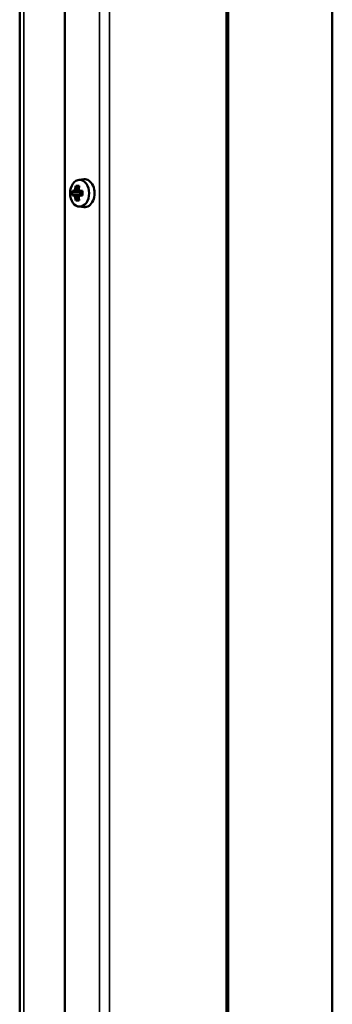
# Model space of a CAD drawing. Header units: millimetres. Extents: x -687 to 6545, y -1613 to 2022.
# Tile 31 of 36: x 6430 to 6519, y 210 to 491. Entities that reach past the tile are written whole.
import ezdxf

# ---------------------------------------------------------------- set-up
doc = ezdxf.new("R2010")
doc.units = ezdxf.units.MM
doc.layers.add('Видимые тонкие (ГОСТ)', color=7, linetype='Continuous', lineweight=35)
doc.layers.add('Видимый контур (ГОСТ)', color=7, linetype='Continuous', lineweight=50)

msp = doc.modelspace()

# ---------------------------------------------------------------- linework, layer by layer
at = {"layer": 'Видимые тонкие (ГОСТ)'}
for p, q in [((6452.24, -349.66), (6452.24, 541.5)), ((6455.07, -349.46), (6455.07, 541.5)), ((6488.3, 541.5), (6488.3, -349.46)), ((6430.67, 532.5), (6430.67, -236.29))]:
    msp.add_line(p, q, dxfattribs=at)
at = {"layer": 'Видимый контур (ГОСТ)'}
for p, q in [((6488.89, -349.48), (6488.89, 541.5)), ((6518.59, -311.5), (6518.59, 541.5)), ((6429.5, -240.42), (6429.5, 532.5)), ((6442.34, -224.47), (6442.34, 533.5)), ((6446.35, 445.31), (6447.75, 445.48)), ((6444.5, 442.19), (6444.98, 442.19)), ((6445.25, 441.88), (6444.78, 441.88)), ((6445.25, 441.88), (6446.51, 441.88)), ((6446.26, 442.54), (6445.72, 442.54)), ((6446.34, 443.06), (6445.88, 443.44)), ((6446.51, 441.88), (6446.66, 441.96)), ((6446.62, 442.19), (6447.44, 442.19)), ((6447.43, 441.88), (6446.72, 441.88)), ((6446.74, 441.88), (6446.74, 441.12)), ((6444.98, 440.81), (6444.5, 440.81)), ((6444.78, 441.12), (6445.25, 441.12)), ((6446.51, 441.12), (6445.25, 441.12)), ((6445.72, 440.46), (6446.26, 440.46)), ((6445.88, 439.56), (6446.34, 439.94)), ((6446.51, 441.12), (6446.66, 441.04)), ((6447.44, 440.81), (6446.62, 440.81)), ((6446.72, 441.12), (6447.43, 441.12)), ((6446.35, 437.69), (6447.75, 437.52))]:
    msp.add_line(p, q, dxfattribs=at)
msp.add_ellipse((6446.58, 441.5), major_axis=(0, -3.83), ratio=0.707107, dxfattribs=at)
for centre, major_axis, ratio, start_param, end_param in [((6448, 441.5), (0, 4), 0.707107, 3.053992, 6.370786), ((6450.6, 441.5), (0, -6.36), 0.965843, 4.603833, 4.820944), ((6449.63, 442.43), (-5.18, -3.66), 0.5, 5.275147, 5.380591), ((6449.78, 442.21), (4.97, 3.52), 0.5, 2.110719, 2.261833), ((6480.92, 486.25), (-34.68, -46.61), 0.180255, 6.078068, 6.078286), ((6449.79, 441.5), (0, -6.44), 0.707107, 4.383582, 4.531062), ((6449.84, 440.42), (-5.89, 2.4), 0.353357, 5.460814, 5.677925), ((6450.01, 441.5), (0, 6.16), 0.707107, 1.250993, 1.401055), ((6450.55, 441.5), (0, -6.16), 0.707107, 4.392586, 4.542647), ((6450.78, 442.21), (4.97, -3.52), 0.5, 4.021352, 4.172466), ((6481.92, 398.17), (-34.68, 46.61), 0.180255, 0.204899, 0.205117), ((6450.77, 441.5), (0, 6.44), 0.707107, 1.24199, 1.389469), ((6450.93, 442.43), (-5.18, 3.66), 0.5, 0.902595, 1.008038), ((6449.08, 441.5), (0, 6.36), 0.259129, 1.462241, 1.679352), ((6449.63, 440.57), (5.18, -3.66), 0.5, 4.044187, 4.149631), ((6449.78, 440.79), (-4.97, 3.52), 0.5, 0.87976, 1.030873), ((6449.79, 441.5), (0, -6.44), 0.707107, 4.893716, 5.041196), ((6449.84, 442.58), (5.89, 2.4), 0.353357, 3.746853, 3.963964), ((6418.64, 484.83), (34.68, -46.61), 0.180255, 5.811441, 5.811659), ((6450.01, 441.5), (0, 6.16), 0.707107, 1.740538, 1.890599), ((6450.78, 440.79), (-4.97, -3.52), 0.5, 5.252312, 5.403426), ((6450.55, 441.5), (0, -6.16), 0.707107, 4.882131, 5.032192), ((6450.93, 440.57), (5.18, 3.66), 0.5, 2.133554, 2.238998), ((6450.77, 441.5), (0, 6.44), 0.707107, 1.752124, 1.899603), ((6419.64, 396.75), (34.68, 46.61), 0.180255, 0.471526, 0.471744)]:
    msp.add_ellipse(centre, major_axis=major_axis, ratio=ratio, start_param=start_param, end_param=end_param, dxfattribs=at)
for points, weights in [([(6444.78, 441.88), (6444.64, 442.03), (6444.5, 442.19)], [1, 1.00025945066, 1]), ([(6445.48, 443.58), (6445.68, 443.51), (6445.88, 443.44)], [1, 1.00025945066, 1]), ([(6445.71, 442.54), (6445.71, 442.54), (6445.72, 442.54)], [0.960465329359, 0.960447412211, 0.960429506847]), ([(6446.42, 443.44), (6446.44, 443.51), (6446.46, 443.58)], [1, 1.00025945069, 1]), ([(6446.72, 441.89), (6446.72, 441.89), (6446.72, 441.88)], [0.960465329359, 0.960447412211, 0.960429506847]), ([(6444.5, 440.81), (6444.64, 440.97), (6444.78, 441.12)], [1, 1.00025945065, 1]), ([(6445.25, 441.11), (6445.25, 441.11), (6445.25, 441.12)], [0.960465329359, 0.960447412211, 0.960429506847]), ([(6445.88, 439.56), (6445.68, 439.49), (6445.48, 439.42)], [1, 1.00025945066, 1]), ([(6446.26, 440.46), (6446.26, 440.46), (6446.26, 440.46)], [0.960465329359, 0.960447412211, 0.960429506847]), ([(6446.46, 439.42), (6446.44, 439.49), (6446.42, 439.56)], [1, 1.00025945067, 1])]:
    msp.add_rational_spline(points, weights, degree=2, dxfattribs=at)
for points in [[(6444.98, 442.19), (6445.07, 442.09), (6445.16, 441.99), (6445.25, 441.89)], [(6445.31, 442.66), (6445.45, 442.62), (6445.58, 442.58), (6445.71, 442.54)], [(6446.29, 442.66), (6446.28, 442.62), (6446.27, 442.58), (6446.26, 442.54)], [(6446.62, 442.19), (6446.65, 442.09), (6446.69, 441.99), (6446.72, 441.89)], [(6444.98, 440.81), (6445.07, 440.91), (6445.16, 441.01), (6445.25, 441.11)], [(6445.31, 440.34), (6445.45, 440.38), (6445.58, 440.42), (6445.71, 440.46)], [(6446.29, 440.34), (6446.28, 440.38), (6446.27, 440.42), (6446.26, 440.46)], [(6446.62, 440.81), (6446.65, 440.91), (6446.69, 441.01), (6446.72, 441.11)]]:
    msp.add_open_spline(points, degree=3, dxfattribs=at)

doc.saveas('drawing.dxf')
